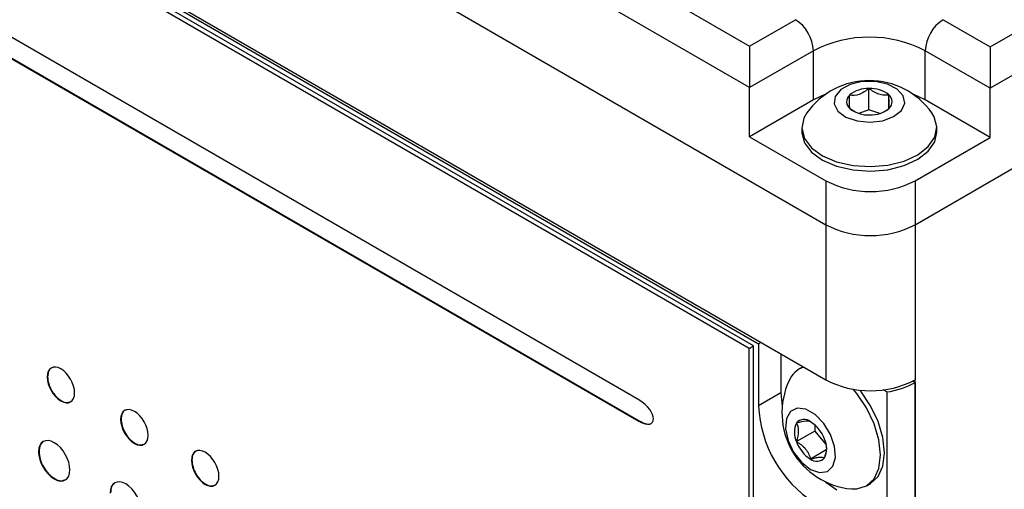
# Model space of a CAD drawing. Header units: inches. Extents: x 5.2 to 30.7, y 2.4 to 19.4.
# Tile 43 of 49: x 27 to 28.6, y 16.5 to 17.3. Entities that reach past the tile are written whole.
import ezdxf

# ---------------------------------------------------------------- set-up
doc = ezdxf.new("R2010")
doc.units = ezdxf.units.IN
doc.header["$MEASUREMENT"] = 0

msp = doc.modelspace()

# ---------------------------------------------------------------- linework, layer by layer
at = {"color": 7, "linetype": 'Continuous', "lineweight": 25}
for p, q in [((25.4041, 18.8438), (28.1901, 17.2355)), ((28.1901, 17.1701), (25.3475, 18.8111)), ((25.2273, 18.7335), (28.3103, 16.9538)), ((25.2273, 18.4886), (28.3103, 16.7088)), ((25.3334, 18.4233), (28.2042, 16.7659)), ((28.1894, 16.7582), (25.3326, 18.4073)), ((28.1964, 16.7623), (25.3397, 18.4114)), ((28.0148, 16.6774), (25.505, 18.1262)), ((25.505, 18.0927), (28.0148, 16.6438)), ((25.5057, 18.0931), (28.0155, 16.6442)), ((28.5701, 17.2344), (29.1995, 17.5977)), ((29.256, 17.5651), (28.5701, 17.1691)), ((28.4517, 16.9538), (29.3745, 17.4865)), ((28.1901, 17.2355), (28.2625, 17.2773)), ((28.4959, 17.2773), (28.5701, 17.2344)), ((28.1901, 17.2355), (28.1901, 17.1701)), ((28.2908, 17.2283), (28.1901, 17.1701)), ((28.2908, 17.1507), (28.2908, 17.2283)), ((28.5701, 17.1691), (28.4676, 17.2283)), ((28.4676, 17.1507), (28.4676, 17.2283)), ((28.5701, 17.2344), (28.5701, 17.1691)), ((28.1901, 17.0926), (28.1901, 17.1701)), ((28.3786, 17.135), (28.3786, 17.1687)), ((28.5701, 17.0915), (28.5701, 17.1691)), ((28.2908, 17.1507), (28.1901, 17.0926)), ((28.4102, 17.1373), (28.4102, 17.1586)), ((28.5701, 17.0915), (28.4676, 17.1507)), ((28.3483, 17.1372), (28.3562, 17.1324)), ((28.3786, 17.135), (28.3625, 17.1294)), ((28.396, 17.1294), (28.3786, 17.135)), ((28.2727, 17.1069), (28.2727, 17.0997)), ((28.4857, 17.0997), (28.4857, 17.1069)), ((28.1901, 17.0926), (28.3103, 17.0232)), ((28.4517, 17.0232), (28.5701, 17.0915)), ((28.3103, 17.0232), (28.3103, 16.9538)), ((28.4517, 17.0232), (28.4517, 16.9538)), ((28.3103, 16.9538), (28.3103, 16.7088)), ((28.4517, 16.9538), (28.4517, 16.7088)), ((28.1894, 16.7582), (28.1964, 16.7623)), ((28.1894, 14.4025), (28.1894, 16.7582)), ((28.1964, 14.4066), (28.1964, 16.7623)), ((28.2077, 16.768), (28.2042, 16.7659)), ((28.2042, 16.7659), (28.2042, 16.668)), ((28.2396, 16.7496), (28.2396, 16.6884)), ((28.2745, 16.7295), (28.2684, 16.726)), ((27.0809, 16.7138), (27.0802, 16.7134)), ((28.4517, 14.3286), (28.4517, 16.7088)), ((28.4069, 16.6898), (28.4011, 16.6931)), ((28.4481, 16.7068), (28.4517, 16.7047)), ((28.4517, 16.7047), (28.4517, 14.3327)), ((28.2396, 16.6884), (28.2042, 16.668)), ((28.4069, 16.6898), (28.4069, 16.4897)), ((27.1969, 16.6468), (27.1962, 16.6464)), ((28.0155, 16.6442), (28.0148, 16.6438)), ((28.2933, 16.6375), (28.2933, 16.6281)), ((28.2933, 16.6281), (28.2641, 16.6113)), ((28.2933, 16.6281), (28.311, 16.6062)), ((27.0673, 16.5958), (27.0666, 16.5954)), ((28.3111, 16.5982), (28.2862, 16.5838)), ((27.3089, 16.5822), (27.3082, 16.5818)), ((28.3749, 16.5415), (28.3812, 16.5451))]:
    msp.add_line(p, q, dxfattribs=at)
at = {"color": 7, "linetype": 'Continuous', "lineweight": 25, "flags": 128}
for points in [[(28.3802, 17.1156), (28.4003, 17.1179), (28.4176, 17.1244), (28.4298, 17.134), (28.4351, 17.1454), (28.4328, 17.1572), (28.4233, 17.1678), (28.4079, 17.1756), (28.3886, 17.1798), (28.368, 17.1796), (28.3489, 17.1751), (28.334, 17.1669), (28.3251, 17.1562), (28.3235, 17.1444), (28.3295, 17.133), (28.3422, 17.1236), (28.3599, 17.1175), (28.3802, 17.1156)], [(28.3111, 17.1602), (28.3098, 17.1597), (28.2908, 17.1507)], [(28.4676, 17.1507), (28.4487, 17.1597), (28.4473, 17.1602)], [(28.2806, 17.1301), (28.2759, 17.1218), (28.2727, 17.1059), (28.2768, 17.09), (28.2879, 17.0753), (28.3052, 17.0627), (28.3275, 17.0532), (28.3534, 17.0473), (28.381, 17.0455)], [(28.381, 17.0455), (28.4085, 17.0478), (28.434, 17.0542), (28.4558, 17.0642), (28.4723, 17.0771), (28.4825, 17.092), (28.4857, 17.108), (28.4816, 17.1238), (28.4779, 17.1301)], [(28.2727, 17.0997), (28.2727, 17.0987), (28.2768, 17.0828), (28.2879, 17.0681), (28.3052, 17.0555), (28.3275, 17.046), (28.3534, 17.0401), (28.381, 17.0382)], [(28.381, 17.0382), (28.4085, 17.0406), (28.434, 17.047), (28.4558, 17.057), (28.4723, 17.0699), (28.4825, 17.0848), (28.4857, 17.0997)], [(28.3509, 16.5367), (28.3593, 16.5367), (28.3749, 16.5415), (28.3869, 16.5526), (28.3944, 16.5692), (28.397, 16.5903), (28.3944, 16.6142), (28.3869, 16.6396), (28.3749, 16.6645), (28.3593, 16.6873), (28.3536, 16.6941)], [(28.3812, 16.5451), (28.3812, 16.5451), (28.3932, 16.5562), (28.4007, 16.5728), (28.4033, 16.5939), (28.4007, 16.6179), (28.3932, 16.6432), (28.3812, 16.6681), (28.3656, 16.6909), (28.3641, 16.6927)], [(28.2396, 16.6884), (28.2413, 16.6675), (28.2415, 16.6661)], [(28.2862, 16.5675), (28.3005, 16.5624), (28.3129, 16.5641), (28.3217, 16.5724), (28.3257, 16.5863), (28.3243, 16.6038), (28.3178, 16.6226), (28.3071, 16.6401), (28.2935, 16.654), (28.279, 16.6624), (28.2654, 16.6642), (28.2546, 16.6591), (28.2481, 16.6478), (28.2468, 16.6318), (28.2508, 16.6133), (28.2596, 16.5949), (28.2719, 16.5789), (28.2862, 16.5675)], [(28.3096, 16.5481), (28.3107, 16.5472), (28.3279, 16.5353)]]:
    msp.add_lwpolyline(points, dxfattribs=at)
at = {"color": 7, "linetype": 'Continuous', "lineweight": 25}
for centre, radius, start, end in [((28.2294, 17.2255), 0.0615, 2.6055, 57.3945), ((28.529, 17.2255), 0.0615, 122.6055, 177.3945), ((28.3792, 17.0577), 0.1921, 62.6097, 117.3903), ((28.3792, 17.0606), 0.1207, 35.16, 144.84), ((28.3767, 17.1242), 0.0446, 87.5473, 130.6606), ((28.3813, 17.1227), 0.0461, 51.1703, 93.2898), ((28.357, 17.1478), 0.0138, 132.7568, 230.5779), ((28.4014, 17.1479), 0.0138, 312.7568, 50.5779), ((28.3772, 17.1731), 0.0461, 231.1703, 273.2898), ((28.3817, 17.1716), 0.0446, 267.5473, 310.6606), ((28.381, 17.1596), 0.1537, 242.6097, 297.3903), ((28.381, 17.0902), 0.1537, 242.6097, 297.3903), ((28.2879, 16.6924), 0.0387, 109.06, 156.953), ((28.381, 16.8453), 0.1537, 242.6097, 297.3903), ((28.3618, 16.6569), 0.1207, 155.1606, 264.8341), ((28.3888, 16.8187), 0.1302, 277.9773, 298.8888), ((28.3961, 16.6767), 0.1921, 182.6055, 237.3945), ((28.2762, 16.6304), 0.0159, 50.7518, 139.4672), ((28.2936, 16.626), 0.0329, 153.4364, 206.5636), ((28.2564, 16.5961), 0.0554, 20.2271, 57.362), ((28.2789, 16.6005), 0.0329, 333.4364, 26.5636), ((28.3161, 16.6304), 0.0554, 200.2271, 237.362), ((28.2963, 16.5961), 0.0159, 230.7518, 319.4672)]:
    msp.add_arc(centre, radius, start, end, dxfattribs=at)
for points, knots in [([(28.3786, 17.1687), (28.3762, 17.1667), (28.3737, 17.1649), (28.3686, 17.1617), (28.3659, 17.1604), (28.3578, 17.1575), (28.3525, 17.1574), (28.3477, 17.158)], [0, 0, 0, 0, 0.25, 0.25, 0.5, 0.5, 1, 1, 1, 1]), ([(28.4102, 17.1586), (28.4077, 17.1582), (28.4052, 17.1581), (28.3999, 17.1583), (28.3972, 17.1588), (28.3889, 17.1614), (28.3836, 17.1648), (28.3786, 17.1687)], [0, 0, 0, 0, 0.25, 0.25, 0.5, 0.5, 1, 1, 1, 1]), ([(28.3483, 17.1372), (28.3482, 17.1381), (28.3481, 17.14), (28.3479, 17.1473), (28.3478, 17.1525), (28.3477, 17.158)], [0, 0, 0, 0, 0.5, 0.5, 1, 1, 1, 1]), ([(28.4108, 17.1378), (28.4107, 17.1387), (28.4106, 17.1406), (28.4104, 17.1479), (28.4102, 17.1531), (28.4102, 17.1586)], [0, 0, 0, 0, 0.5, 0.5, 1, 1, 1, 1]), ([(28.402, 17.1318), (28.4025, 17.132), (28.4056, 17.1333), (28.4084, 17.1357), (28.4108, 17.1378)], [0, 0, 0, 0, 0.142588, 1, 1, 1, 1]), ([(27.1236, 16.6883), (27.1236, 16.7023), (27.1139, 16.7192), (27.1019, 16.7261), (27.0899, 16.733), (27.0802, 16.7273), (27.0802, 16.7134)], [2, 2, 2, 2, 3, 3, 3, 4, 4, 4, 4]), ([(27.0894, 16.7284), (27.0887, 16.7283), (27.0856, 16.7279), (27.082, 16.723), (27.0813, 16.7169), (27.0809, 16.7138)], [0, 0, 0, 0, 0.1320097, 0.557871, 1, 1, 1, 1]), ([(27.0802, 16.7134), (27.0802, 16.6994), (27.0899, 16.6825), (27.1019, 16.6755), (27.1139, 16.6686), (27.1236, 16.6744), (27.1236, 16.6883)], [0, 0, 0, 0, 1, 1, 1, 2, 2, 2, 2]), ([(27.0809, 16.7138), (27.0812, 16.7102), (27.0819, 16.7032), (27.0869, 16.692), (27.094, 16.6822), (27.1026, 16.6754), (27.1105, 16.6723), (27.1143, 16.6736), (27.1158, 16.674)], [0, 0, 0, 0, 0.179426, 0.352512, 0.525146, 0.703529, 0.881667, 1, 1, 1, 1]), ([(27.2397, 16.6213), (27.2397, 16.6353), (27.2299, 16.6522), (27.218, 16.6591), (27.206, 16.666), (27.1962, 16.6603), (27.1962, 16.6464)], [2, 2, 2, 2, 3, 3, 3, 4, 4, 4, 4]), ([(27.2055, 16.6614), (27.2047, 16.6613), (27.2016, 16.6609), (27.198, 16.656), (27.1973, 16.6499), (27.1969, 16.6468)], [0, 0, 0, 0, 0.1320411, 0.5578829, 1, 1, 1, 1]), ([(27.1962, 16.6464), (27.1962, 16.6324), (27.206, 16.6155), (27.218, 16.6085), (27.2299, 16.6016), (27.2397, 16.6074), (27.2397, 16.6213)], [0, 0, 0, 0, 1, 1, 1, 2, 2, 2, 2]), ([(27.1969, 16.6468), (27.1973, 16.6432), (27.1979, 16.6362), (27.203, 16.625), (27.2101, 16.6152), (27.2186, 16.6084), (27.2265, 16.6053), (27.2303, 16.6066), (27.2319, 16.6071)], [0, 0, 0, 0, 0.179424, 0.352504, 0.525131, 0.703508, 0.881656, 1, 1, 1, 1]), ([(28.0155, 16.6442), (28.0189, 16.6425), (28.0249, 16.6396), (28.031, 16.6385), (28.033, 16.6395), (28.0331, 16.6395)], [0, 0, 0, 0, 0.553823, 0.985172, 1, 1, 1, 1]), ([(28.2862, 16.6427), (28.2855, 16.6431), (28.2846, 16.6435), (28.2821, 16.6439), (28.2806, 16.6439), (28.2748, 16.6434), (28.2696, 16.6422), (28.2641, 16.6408)], [0, 0, 0, 0, 0.25, 0.25, 0.5, 0.5, 1, 1, 1, 1]), ([(28.2641, 16.6113), (28.2661, 16.617), (28.2675, 16.6228), (28.2675, 16.6332), (28.2661, 16.6373), (28.2641, 16.6408)], [0, 0, 0, 0, 0.5, 0.5, 1, 1, 1, 1]), ([(27.1161, 16.5668), (27.1161, 16.5826), (27.105, 16.6018), (27.0914, 16.6097), (27.0777, 16.6176), (27.0666, 16.6112), (27.0666, 16.5954)], [0, 0, 0, 0, 1, 1, 1, 2, 2, 2, 2]), ([(27.0731, 16.6103), (27.0717, 16.609), (27.0681, 16.6059), (27.0676, 16.5996), (27.0673, 16.5958)], [0, 0, 0, 0, 0.414337, 1, 1, 1, 1]), ([(27.3516, 16.5567), (27.3516, 16.5706), (27.3419, 16.5876), (27.3299, 16.5945), (27.3179, 16.6014), (27.3082, 16.5957), (27.3082, 16.5818)], [2, 2, 2, 2, 3, 3, 3, 4, 4, 4, 4]), ([(28.2641, 16.6113), (28.2669, 16.6097), (28.2695, 16.608), (28.2743, 16.6042), (28.2766, 16.602), (28.2824, 16.5948), (28.2848, 16.5893), (28.2862, 16.5838)], [0, 0, 0, 0, 0.25, 0.25, 0.5, 0.5, 1, 1, 1, 1]), ([(28.3083, 16.5858), (28.3089, 16.5875), (28.3107, 16.5931), (28.3123, 16.5993), (28.3117, 16.6024), (28.3117, 16.6025)], [0, 0, 0, 0, 0.312074, 0.987488, 1, 1, 1, 1]), ([(27.0666, 16.5954), (27.0666, 16.5796), (27.0777, 16.5604), (27.0914, 16.5525), (27.105, 16.5446), (27.1161, 16.5511), (27.1161, 16.5668)], [2, 2, 2, 2, 3, 3, 3, 4, 4, 4, 4]), ([(27.0673, 16.5958), (27.0677, 16.5918), (27.0684, 16.5839), (27.0742, 16.5712), (27.0823, 16.5601), (27.092, 16.5523), (27.1012, 16.5487), (27.1056, 16.5502), (27.1075, 16.5508)], [0, 0, 0, 0, 0.177337, 0.348586, 0.519847, 0.697245, 0.874481, 1, 1, 1, 1]), ([(27.3174, 16.5968), (27.3167, 16.5967), (27.3135, 16.5963), (27.3099, 16.5914), (27.3092, 16.5853), (27.3089, 16.5822)], [0, 0, 0, 0, 0.13201, 0.557871, 1, 1, 1, 1]), ([(28.2862, 16.5838), (28.289, 16.5845), (28.2916, 16.5852), (28.2964, 16.5862), (28.2987, 16.5866), (28.3045, 16.5871), (28.3069, 16.5866), (28.3083, 16.5858)], [0, 0, 0, 0, 0.25, 0.25, 0.5, 0.5, 1, 1, 1, 1]), ([(27.3082, 16.5818), (27.3082, 16.5678), (27.3179, 16.5509), (27.3299, 16.5439), (27.3419, 16.537), (27.3516, 16.5427), (27.3516, 16.5567)], [0, 0, 0, 0, 1, 1, 1, 2, 2, 2, 2]), ([(27.3089, 16.5822), (27.3092, 16.5786), (27.3099, 16.5716), (27.3149, 16.5604), (27.322, 16.5506), (27.3306, 16.5438), (27.3385, 16.5407), (27.3423, 16.5419), (27.3438, 16.5424)], [0, 0, 0, 0, 0.1794263, 0.3525122, 0.525146, 0.7035287, 0.8816749, 1, 1, 1, 1]), ([(27.2291, 16.5016), (27.2291, 16.5174), (27.218, 16.5366), (27.2044, 16.5445), (27.1907, 16.5524), (27.1796, 16.546), (27.1796, 16.5302)], [0, 0, 0, 0, 1, 1, 1, 2, 2, 2, 2]), ([(27.1861, 16.545), (27.1847, 16.5438), (27.1811, 16.5407), (27.1806, 16.5343), (27.1803, 16.5306)], [0, 0, 0, 0, 0.414337, 1, 1, 1, 1])]:
    msp.add_open_spline(points, degree=3, knots=knots, dxfattribs=at)
msp.add_open_spline([(28.0148, 16.6438), (28.0457, 16.626), (28.0457, 16.6596), (28.0148, 16.6774)], degree=3, dxfattribs=at)

doc.saveas('drawing.dxf')
